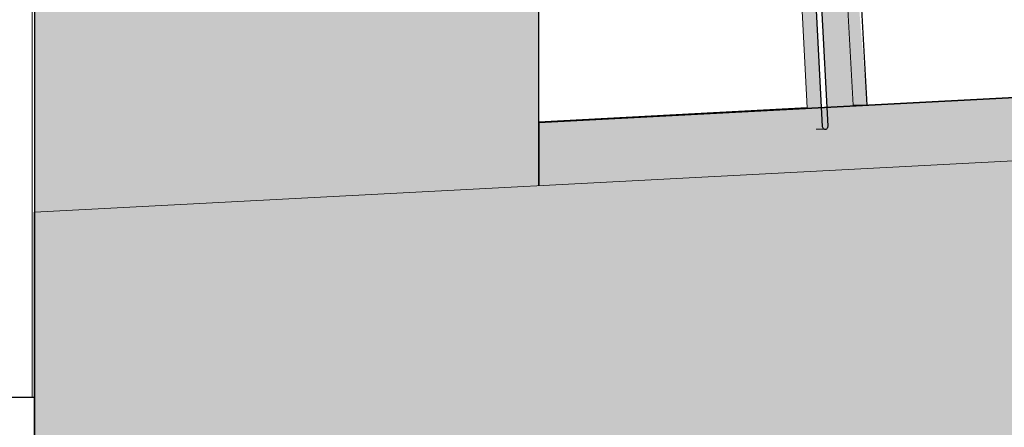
# Model space of a CAD drawing. Header units: millimetres. Extents: x -48837 to 98707, y -908 to 19261.
# Tile 6 of 143: x -38242 to -37852, y 2988 to 3150. Entities that reach past the tile are written whole.
import ezdxf

# ---------------------------------------------------------------- set-up
doc = ezdxf.new("R2010")
doc.units = ezdxf.units.MM
for name, color, linetype, lineweight in [('A-CLNG', 13, 'Continuous', 9), ('A-FLOR', 192, 'Continuous', 9), ('A-FLOR-MCUT', 51, 'Continuous', 9), ('A-FLOR-PATT', 8, 'Continuous', 35), ('A-GLAZ', 151, 'Continuous', 9), ('A-WALL', 113, 'Continuous', 9), ('I-WALL', 2, 'Continuous', 9)]:
    doc.layers.add(name, color=color, linetype=linetype, lineweight=lineweight)

# ---------------------------------------------------------------- blocks, each defined once
blk = doc.blocks.new('Skydome Long - type 1-1325392-Coupe 1')
at = {"layer": 'A-GLAZ', "lineweight": 25}
h = blk.add_hatch(color=9, dxfattribs=at)
h.paths.add_polyline_path([(-37922.38, 3115.25), (-37912.06, 3115.79), (-37913.93, 3153.87), (-37909.31, 3154.99), (-37909.6, 3155.83), (-37924.46, 3154.87), (-37922.65, 3120.44)])
h.paths.add_polyline_path([(-37908.5, 3154.15), (-37907.31, 3154.99), (-37907.88, 3154.99)])
h.paths.add_polyline_path([(-36508.45, 3189.35), (-36498.15, 3189.89), (-36500.85, 3229.46), (-36509.66, 3228.56), (-36510.33, 3225.2), (-36509.04, 3200.69)])
h.paths.add_polyline_path([(-36604.74, 3222.48), (-36599.25, 3222.77), (-36599.36, 3224.5), (-36605.78, 3223.12), (-36604.82, 3222.48)])
for points in [[(-37930.22, 3114.84), (-37924.65, 3114.84), (-37927.47, 3168.64), (-37933.04, 3168.64), (-37930.51, 3120.44)], [(-37906.51, 3115.79), (-37909.6, 3153.86), (-37914.06, 3153.85), (-37912.06, 3115.79)]]:
    blk.add_hatch(color=9, dxfattribs=at).paths.add_polyline_path(points)
at = {"layer": 'A-GLAZ'}
for p, q in [((-37933.04, 3168.64), (-37930.22, 3114.84)), ((-37912.06, 3115.79), (-37914.06, 3153.86)), ((-37906.51, 3115.79), (-37912.06, 3115.79)), ((-37926.63, 3106.33), (-37923.12, 3106.33))]:
    blk.add_line(p, q, dxfattribs=at)
at = {"layer": 'A-GLAZ', "lineweight": 25}
for p, q in [((-37927.47, 3168.64), (-37924.26, 3107.41)), ((-37921.98, 3107.53), (-37924.46, 3154.87)), ((-37906.51, 3115.79), (-37908.51, 3153.86)), ((-37906.51, 3115.79), (-37817.73, 3120.44))]:
    blk.add_line(p, q, dxfattribs=at)
blk.add_arc((-37923.12, 3107.47), 1.14, 183, 3, dxfattribs=at)

msp = doc.modelspace()

# ---------------------------------------------------------------- hatches: boundary and pattern name
at = {"layer": 'A-FLOR-PATT'}
h = msp.add_hatch(color=7, dxfattribs=at)
h.paths.add_polyline_path([(-38036.593, 3083.938), (-37816.427, 3095.477), (-37817.735, 3120.443), (-38036.593, 3108.973)])
h.paths.add_polyline_path([(-36595.901, 3159.442), (-36286.593, 3175.652), (-36286.593, 3200.686), (-36597.209, 3184.408)])
h = msp.add_hatch(color=7, dxfattribs=at)
h.paths.add_polyline_path([(-38236.593, 2873.182), (-37837.29, 2894.109), (-37837.29, 3094.383), (-38236.593, 3073.457)])
h.paths.add_polyline_path([(-36576.593, 2960.179), (-36336.593, 2972.757), (-36336.593, 3173.032), (-36576.593, 3160.454)])
at = {"layer": 'A-WALL'}
h = msp.add_hatch(color=7, dxfattribs=at)
h.paths.add_polyline_path([(-38149.295, 2518.308), (-38036.593, 2518.308), (-38036.593, 2883.664), (-38236.593, 2873.182), (-38236.593, 2518.308)])
h.paths.add_polyline_path([(-38236.593, 3073.457), (-38036.593, 3083.938), (-38036.593, 3953.308), (-38236.593, 3953.308), (-38236.593, 3225.2)])

# ---------------------------------------------------------------- linework, layer by layer
at = {"layer": 'A-CLNG', "lineweight": 25}
msp.add_line((-45731.845, 3000), (-38236.593, 3000), dxfattribs=at)
at = {"layer": 'A-FLOR', "lineweight": 35}
for p, q in [((-38036.593, 3108.973), (-37817.735, 3120.443)), ((-38036.593, 3083.938), (-38036.593, 3108.973)), ((-38236.593, 2873.182), (-38236.593, 3073.457))]:
    msp.add_line(p, q, dxfattribs=at)
at = {"layer": 'A-FLOR'}
msp.add_line((-37930.219, 3114.86), (-38036.593, 3109.285), dxfattribs=at)
at = {"layer": 'A-FLOR-MCUT'}
msp.add_line((-38236.593, 3073.457), (-37837.29, 3094.383), dxfattribs=at)
at = {"layer": 'A-WALL', "lineweight": 25}
for p, q in [((-38236.593, 3953.308), (-38236.593, 3073.457)), ((-38036.593, 3083.938), (-38036.593, 3953.308))]:
    msp.add_line(p, q, dxfattribs=at)
at = {"layer": 'I-WALL'}
msp.add_line((-38237.45, 3000), (-38237.45, 3653.308), dxfattribs=at)

# ---------------------------------------------------------------- block references
at = {"layer": 'A-GLAZ', "lineweight": 25}
msp.add_blockref('Skydome Long - type 1-1325392-Coupe 1', (0, 0), dxfattribs=at)

doc.saveas('drawing.dxf')
